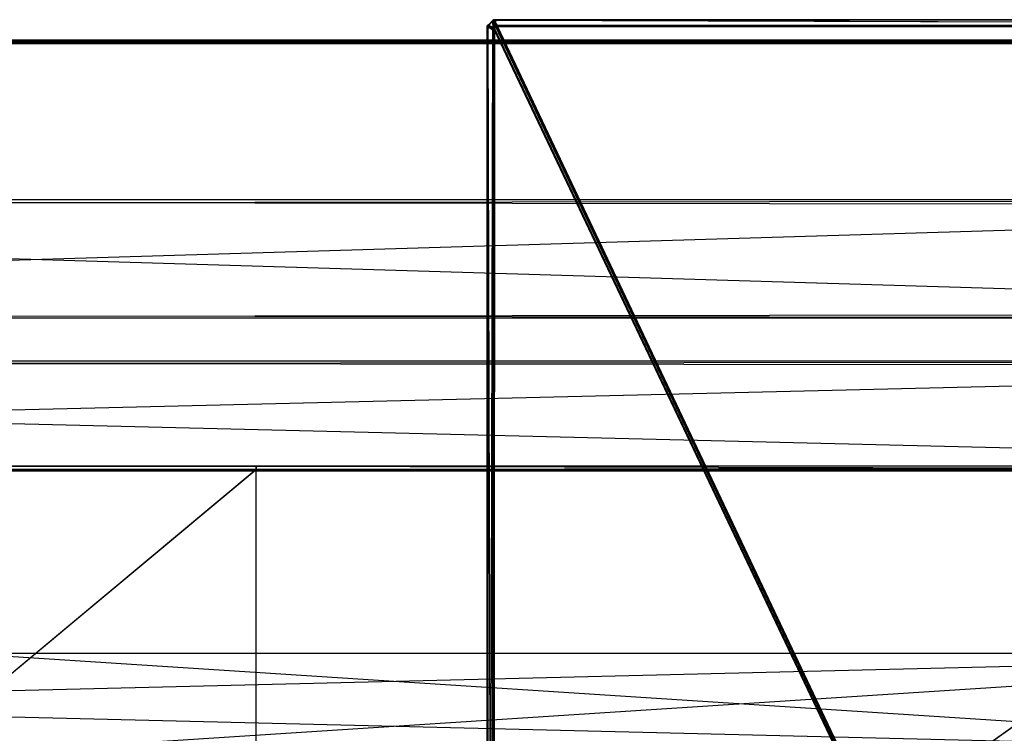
# Model space of a CAD drawing. Extents: x 0 to 0.8, y -0.501 to 0.
# Tile 96 of 111: x 0.486 to 0.643, y -0.114 to 0. Entities that reach past the tile are written whole.
import ezdxf

# ---------------------------------------------------------------- set-up
doc = ezdxf.new("R2010")
doc.units = 0
for name, color, linetype in [('L11_DRAWERBOXO_5___REPLACEMTFOR', 7, 'CONTINUOUS'), ('L24_DRAWERBOXU_2___REPLACEMTFOR', 7, 'CONTINUOUS'), ('L29_KORPUS2_5___REPLACEMTFOREMP', 7, 'CONTINUOUS'), ('L30_KORPUS2_5___REPLACEMTFOREMP', 7, 'CONTINUOUS'), ('L31_KORPUS2_4___REPLACEMTFOREMP', 7, 'CONTINUOUS'), ('L39_KORPUS1_0___REPLACEMTFOREMP', 7, 'CONTINUOUS'), ('L3_ABDECKPL_0___REPLACEMTFOREMP', 7, 'CONTINUOUS')]:
    doc.layers.add(name, color=color, linetype=linetype)

msp = doc.modelspace()

# ---------------------------------------------------------------- linework, layer by layer
at = {"layer": 'L11_DRAWERBOXO_5___REPLACEMTFOR', "color": 250}
for points, invisible_edges in [([(0.724055, -0.11701, 0.462567), (0.477745, -0.101038, 0.462567), (0.477745, -0.11701, 0.462567), (0.724055, -0.11701, 0.462567)], 13), ([(0.477745, -0.101038, 0.462567), (0.724055, -0.11701, 0.462567), (0.724055, -0.101038, 0.462567), (0.477745, -0.101038, 0.462567)], 14), ([(0.477745, -0.101038, 0.378577), (0.724055, -0.101038, 0.462567), (0.724055, -0.101038, 0.378577), (0.477745, -0.101038, 0.378577)], 13), ([(0.724055, -0.101038, 0.462567), (0.477745, -0.101038, 0.378577), (0.477745, -0.101038, 0.462567), (0.724055, -0.101038, 0.462567)], 14), ([(0.724055, -0.101038, 0.378577), (0.477745, -0.11701, 0.378577), (0.477745, -0.101038, 0.378577), (0.724055, -0.101038, 0.378577)], 13), ([(0.477745, -0.11701, 0.378577), (0.724055, -0.101038, 0.378577), (0.724055, -0.11701, 0.378577), (0.477745, -0.11701, 0.378577)], 14)]:
    msp.add_3dface(points, dxfattribs=dict(at, invisible_edges=invisible_edges))
at = {"layer": 'L24_DRAWERBOXU_2___REPLACEMTFOR', "color": 250}
for points, invisible_edges in [([(0.7263, -0.11701, 0.235041), (0.068985, -0.101038, 0.235041), (0.068985, -0.11701, 0.235041), (0.7263, -0.11701, 0.235041)], 13), ([(0.068985, -0.101038, 0.235041), (0.7263, -0.11701, 0.235041), (0.7263, -0.101038, 0.235041), (0.068985, -0.101038, 0.235041)], 14), ([(0.068985, -0.101038, 0.235041), (0.7263, -0.101038, 0.100056), (0.068985, -0.101038, 0.100056), (0.068985, -0.101038, 0.235041)], 13), ([(0.7263, -0.101038, 0.100056), (0.068985, -0.101038, 0.235041), (0.7263, -0.101038, 0.235041), (0.7263, -0.101038, 0.100056)], 14), ([(0.7263, -0.101038, 0.100056), (0.068985, -0.11701, 0.100056), (0.068985, -0.101038, 0.100056), (0.7263, -0.101038, 0.100056)], 13), ([(0.068985, -0.11701, 0.100056), (0.7263, -0.101038, 0.100056), (0.7263, -0.11701, 0.100056), (0.068985, -0.11701, 0.100056)], 14)]:
    msp.add_3dface(points, dxfattribs=dict(at, invisible_edges=invisible_edges))
at = {"layer": 'L29_KORPUS2_5___REPLACEMTFOREMP', "color": 250}
for points, invisible_edges in [([(0.779358, -0.054449, 0.006851), (0.1, -0.055073, 0.006851), (0.1, -0.054449, 0.006851), (0.779358, -0.054449, 0.006851)], 13), ([(0.1, -0.055073, 0.006851), (0.779358, -0.054449, 0.006851), (0.779358, -0.055073, 0.006851), (0.1, -0.055073, 0.006851)], 14), ([(0.779358, -0.055073, 0.148599), (0.1, -0.054449, 0.148599), (0.1, -0.055073, 0.148599), (0.779358, -0.055073, 0.148599)], 13), ([(0.1, -0.054449, 0.148599), (0.779358, -0.055073, 0.148599), (0.779358, -0.054449, 0.148599), (0.1, -0.054449, 0.148599)], 14), ([(0.1, -0.054449, 0.007213), (0.779358, -0.054449, 0.006851), (0.1, -0.054449, 0.006851), (0.1, -0.054449, 0.007213)], 13), ([(0.779358, -0.054449, 0.006851), (0.1, -0.054449, 0.007213), (0.779358, -0.054449, 0.007213), (0.779358, -0.054449, 0.006851)], 14), ([(0.1, -0.054449, 0.148055), (0.779358, -0.054449, 0.007213), (0.1, -0.054449, 0.007213), (0.1, -0.054449, 0.148055)], 13), ([(0.779358, -0.054449, 0.007213), (0.1, -0.054449, 0.148055), (0.779358, -0.054449, 0.148055), (0.779358, -0.054449, 0.007213)], 14), ([(0.1, -0.054449, 0.148599), (0.779358, -0.054449, 0.148055), (0.1, -0.054449, 0.148055), (0.1, -0.054449, 0.148599)], 13), ([(0.779358, -0.054449, 0.148055), (0.1, -0.054449, 0.148599), (0.779358, -0.054449, 0.148599), (0.779358, -0.054449, 0.148055)], 14), ([(0.779358, -0.055073, 0.006851), (0.1, -0.071506, 0.006851), (0.1, -0.055073, 0.006851), (0.779358, -0.055073, 0.006851)], 13), ([(0.1, -0.071506, 0.006851), (0.779358, -0.055073, 0.006851), (0.779358, -0.071506, 0.006851), (0.1, -0.071506, 0.006851)], 14), ([(0.779358, -0.071506, 0.148599), (0.1, -0.055073, 0.148599), (0.1, -0.071506, 0.148599), (0.779358, -0.071506, 0.148599)], 13), ([(0.1, -0.055073, 0.148599), (0.779358, -0.071506, 0.148599), (0.779358, -0.055073, 0.148599), (0.1, -0.055073, 0.148599)], 14), ([(0.779358, -0.071905, 0.148599), (0.1, -0.071506, 0.148599), (0.1, -0.071905, 0.148599), (0.779358, -0.071905, 0.148599)], 13), ([(0.1, -0.071506, 0.148599), (0.779358, -0.071905, 0.148599), (0.779358, -0.071506, 0.148599), (0.1, -0.071506, 0.148599)], 14), ([(0.779358, -0.071506, 0.006851), (0.1, -0.071905, 0.006851), (0.1, -0.071506, 0.006851), (0.779358, -0.071506, 0.006851)], 13), ([(0.1, -0.071905, 0.006851), (0.779358, -0.071506, 0.006851), (0.779358, -0.071905, 0.006851), (0.1, -0.071905, 0.006851)], 14), ([(0.779358, -0.071905, 0.007213), (0.1, -0.071905, 0.006851), (0.779358, -0.071905, 0.006851), (0.779358, -0.071905, 0.007213)], 13), ([(0.1, -0.071905, 0.006851), (0.779358, -0.071905, 0.007213), (0.1, -0.071905, 0.007213), (0.1, -0.071905, 0.006851)], 14), ([(0.779358, -0.071905, 0.148055), (0.1, -0.071905, 0.007213), (0.779358, -0.071905, 0.007213), (0.779358, -0.071905, 0.148055)], 13), ([(0.1, -0.071905, 0.007213), (0.779358, -0.071905, 0.148055), (0.1, -0.071905, 0.148055), (0.1, -0.071905, 0.007213)], 14), ([(0.779358, -0.071905, 0.148599), (0.1, -0.071905, 0.148055), (0.779358, -0.071905, 0.148055), (0.779358, -0.071905, 0.148599)], 13), ([(0.1, -0.071905, 0.148055), (0.779358, -0.071905, 0.148599), (0.1, -0.071905, 0.148599), (0.1, -0.071905, 0.148055)], 14)]:
    msp.add_3dface(points, dxfattribs=dict(at, invisible_edges=invisible_edges))
at = {"layer": 'L30_KORPUS2_5___REPLACEMTFOREMP', "color": 250}
for points, invisible_edges in [([(0.032383, -0.071163, 0.023923), (0.523741, -0.071163, 0.00749), (0.032383, -0.071163, 0.00749), (0.032383, -0.071163, 0.023923)], 13), ([(0.523741, -0.071163, 0.00749), (0.032383, -0.071163, 0.023923), (0.523741, -0.071163, 0.023923), (0.523741, -0.071163, 0.00749)], 14), ([(0.032383, -0.071163, 0.00749), (0.523741, -0.071163, 0.006866), (0.032383, -0.071163, 0.006866), (0.032383, -0.071163, 0.00749)], 13), ([(0.523741, -0.071163, 0.006866), (0.032383, -0.071163, 0.00749), (0.523741, -0.071163, 0.00749), (0.523741, -0.071163, 0.006866)], 14), ([(0.523741, -0.071707, 0.024322), (0.032383, -0.071163, 0.024322), (0.032383, -0.071707, 0.024322), (0.523741, -0.071707, 0.024322)], 13), ([(0.032383, -0.071163, 0.024322), (0.523741, -0.071707, 0.024322), (0.523741, -0.071163, 0.024322), (0.032383, -0.071163, 0.024322)], 14), ([(0.032383, -0.071163, 0.024322), (0.523741, -0.071163, 0.023923), (0.032383, -0.071163, 0.023923), (0.032383, -0.071163, 0.024322)], 13), ([(0.523741, -0.071163, 0.023923), (0.032383, -0.071163, 0.024322), (0.523741, -0.071163, 0.024322), (0.523741, -0.071163, 0.023923)], 14), ([(0.523741, -0.071163, 0.006866), (0.032383, -0.071707, 0.006866), (0.032383, -0.071163, 0.006866), (0.523741, -0.071163, 0.006866)], 13), ([(0.032383, -0.071707, 0.006866), (0.523741, -0.071163, 0.006866), (0.523741, -0.071707, 0.006866), (0.032383, -0.071707, 0.006866)], 14), ([(0.523741, -0.071707, 0.006866), (0.032383, -0.480549, 0.006866), (0.032383, -0.071707, 0.006866), (0.523741, -0.071707, 0.006866)], 13), ([(0.032383, -0.480549, 0.006866), (0.523741, -0.071707, 0.006866), (0.523741, -0.480549, 0.006866), (0.032383, -0.480549, 0.006866)], 14), ([(0.032383, -0.480549, 0.024322), (0.523741, -0.071707, 0.024322), (0.032383, -0.071707, 0.024322), (0.032383, -0.480549, 0.024322)], 13), ([(0.523741, -0.071707, 0.024322), (0.032383, -0.480549, 0.024322), (0.523741, -0.480549, 0.024322), (0.523741, -0.071707, 0.024322)], 14), ([(0.523741, -0.071163, 0.023923), (0.773099, -0.071163, 0.00749), (0.523741, -0.071163, 0.00749), (0.523741, -0.071163, 0.023923)], 13), ([(0.773099, -0.071163, 0.00749), (0.523741, -0.071163, 0.023923), (0.773099, -0.071163, 0.023923), (0.773099, -0.071163, 0.00749)], 14), ([(0.523741, -0.071163, 0.00749), (0.773099, -0.071163, 0.006866), (0.523741, -0.071163, 0.006866), (0.523741, -0.071163, 0.00749)], 13), ([(0.773099, -0.071163, 0.006866), (0.523741, -0.071163, 0.00749), (0.773099, -0.071163, 0.00749), (0.773099, -0.071163, 0.006866)], 14), ([(0.773099, -0.071707, 0.024322), (0.523741, -0.071163, 0.024322), (0.523741, -0.071707, 0.024322), (0.773099, -0.071707, 0.024322)], 13), ([(0.523741, -0.071163, 0.024322), (0.773099, -0.071707, 0.024322), (0.773099, -0.071163, 0.024322), (0.523741, -0.071163, 0.024322)], 14), ([(0.523741, -0.071163, 0.024322), (0.773099, -0.071163, 0.023923), (0.523741, -0.071163, 0.023923), (0.523741, -0.071163, 0.024322)], 13), ([(0.773099, -0.071163, 0.023923), (0.523741, -0.071163, 0.024322), (0.773099, -0.071163, 0.024322), (0.773099, -0.071163, 0.023923)], 14), ([(0.773099, -0.071163, 0.006866), (0.523741, -0.071707, 0.006866), (0.523741, -0.071163, 0.006866), (0.773099, -0.071163, 0.006866)], 13), ([(0.523741, -0.071707, 0.006866), (0.773099, -0.071163, 0.006866), (0.773099, -0.071707, 0.006866), (0.523741, -0.071707, 0.006866)], 14), ([(0.773099, -0.071707, 0.006866), (0.523741, -0.480549, 0.006866), (0.523741, -0.071707, 0.006866), (0.773099, -0.071707, 0.006866)], 13), ([(0.523741, -0.480549, 0.006866), (0.773099, -0.071707, 0.006866), (0.773099, -0.480549, 0.006866), (0.523741, -0.480549, 0.006866)], 14), ([(0.523741, -0.480549, 0.024322), (0.773099, -0.071707, 0.024322), (0.523741, -0.071707, 0.024322), (0.523741, -0.480549, 0.024322)], 13), ([(0.773099, -0.071707, 0.024322), (0.523741, -0.480549, 0.024322), (0.773099, -0.480549, 0.024322), (0.773099, -0.071707, 0.024322)], 14)]:
    msp.add_3dface(points, dxfattribs=dict(at, invisible_edges=invisible_edges))
at = {"layer": 'L31_KORPUS2_4___REPLACEMTFOREMP', "color": 250}
for points, invisible_edges in [([(0.2, -0.028722, 0.59026), (0.777388, -0.028722, 0.591044), (0.777388, -0.028722, 0.59026), (0.2, -0.028722, 0.59026)], 13), ([(0.777388, -0.028722, 0.591044), (0.2, -0.028722, 0.59026), (0.2, -0.028722, 0.591044), (0.777388, -0.028722, 0.591044)], 14), ([(0.2, -0.028722, 0.59026), (0.777388, -0.028722, 0.551358), (0.2, -0.028722, 0.551358), (0.2, -0.028722, 0.59026)], 13), ([(0.777388, -0.028722, 0.551358), (0.2, -0.028722, 0.59026), (0.777388, -0.028722, 0.59026), (0.777388, -0.028722, 0.551358)], 14), ([(0.2, -0.028722, 0.551358), (0.777388, -0.028722, 0.550836), (0.2, -0.028722, 0.550836), (0.2, -0.028722, 0.551358)], 13), ([(0.777388, -0.028722, 0.550836), (0.2, -0.028722, 0.551358), (0.777388, -0.028722, 0.551358), (0.777388, -0.028722, 0.550836)], 14), ([(0.777388, -0.029528, 0.591044), (0.2, -0.028722, 0.591044), (0.2, -0.029528, 0.591044), (0.777388, -0.029528, 0.591044)], 13), ([(0.2, -0.028722, 0.591044), (0.777388, -0.029528, 0.591044), (0.777388, -0.028722, 0.591044), (0.2, -0.028722, 0.591044)], 14), ([(0.777388, -0.028722, 0.550836), (0.2, -0.029528, 0.550836), (0.2, -0.028722, 0.550836), (0.777388, -0.028722, 0.550836)], 13), ([(0.2, -0.029528, 0.550836), (0.777388, -0.028722, 0.550836), (0.777388, -0.029528, 0.550836), (0.2, -0.029528, 0.550836)], 14), ([(0.777388, -0.046914, 0.591044), (0.2, -0.029528, 0.591044), (0.2, -0.046914, 0.591044), (0.777388, -0.046914, 0.591044)], 13), ([(0.2, -0.029528, 0.591044), (0.777388, -0.046914, 0.591044), (0.777388, -0.029528, 0.591044), (0.2, -0.029528, 0.591044)], 14), ([(0.777388, -0.029528, 0.550836), (0.2, -0.046914, 0.550836), (0.2, -0.029528, 0.550836), (0.777388, -0.029528, 0.550836)], 13), ([(0.2, -0.046914, 0.550836), (0.777388, -0.029528, 0.550836), (0.777388, -0.046914, 0.550836), (0.2, -0.046914, 0.550836)], 14), ([(0.777388, -0.046914, 0.550836), (0.2, -0.047546, 0.550836), (0.2, -0.046914, 0.550836), (0.777388, -0.046914, 0.550836)], 13), ([(0.2, -0.047546, 0.550836), (0.777388, -0.046914, 0.550836), (0.777388, -0.047546, 0.550836), (0.2, -0.047546, 0.550836)], 14), ([(0.777388, -0.047546, 0.591044), (0.2, -0.046914, 0.591044), (0.2, -0.047546, 0.591044), (0.777388, -0.047546, 0.591044)], 13), ([(0.2, -0.046914, 0.591044), (0.777388, -0.047546, 0.591044), (0.777388, -0.046914, 0.591044), (0.2, -0.046914, 0.591044)], 14), ([(0.777388, -0.047546, 0.591044), (0.2, -0.047546, 0.59026), (0.777388, -0.047546, 0.59026), (0.777388, -0.047546, 0.591044)], 13), ([(0.2, -0.047546, 0.59026), (0.777388, -0.047546, 0.591044), (0.2, -0.047546, 0.591044), (0.2, -0.047546, 0.59026)], 14), ([(0.777388, -0.047546, 0.59026), (0.2, -0.047546, 0.551358), (0.777388, -0.047546, 0.551358), (0.777388, -0.047546, 0.59026)], 13), ([(0.2, -0.047546, 0.551358), (0.777388, -0.047546, 0.59026), (0.2, -0.047546, 0.59026), (0.2, -0.047546, 0.551358)], 14), ([(0.777388, -0.047546, 0.551358), (0.2, -0.047546, 0.550836), (0.777388, -0.047546, 0.550836), (0.777388, -0.047546, 0.551358)], 13), ([(0.2, -0.047546, 0.550836), (0.777388, -0.047546, 0.551358), (0.2, -0.047546, 0.551358), (0.2, -0.047546, 0.550836)], 14)]:
    msp.add_3dface(points, dxfattribs=dict(at, invisible_edges=invisible_edges))
at = {"layer": 'L39_KORPUS1_0___REPLACEMTFOREMP', "color": 8}
for points, invisible_edges in [([(0.797254, -0.003361, 0.007289), (0.1, -0.003262, 0.00719), (0.1, -0.003361, 0.007289), (0.797254, -0.003361, 0.007289)], 13), ([(0.1, -0.003262, 0.00719), (0.797254, -0.003361, 0.007289), (0.797295, -0.003262, 0.00719), (0.1, -0.003262, 0.00719)], 14), ([(0.1, -0.003262, 0.000565), (0.797295, -0.003262, 0.007018), (0.797295, -0.003262, 0.000565), (0.1, -0.003262, 0.000565)], 13), ([(0.797295, -0.003262, 0.007018), (0.1, -0.003262, 0.000565), (0.1, -0.003262, 0.007018), (0.797295, -0.003262, 0.007018)], 14), ([(0.1, -0.003262, 0.007018), (0.797295, -0.003262, 0.00719), (0.797295, -0.003262, 0.007018), (0.1, -0.003262, 0.007018)], 13), ([(0.797295, -0.003262, 0.00719), (0.1, -0.003262, 0.007018), (0.1, -0.003262, 0.00719), (0.797295, -0.003262, 0.00719)], 14), ([(0.797295, -0.003262, 0.0005), (0.1, -0.003326, 0.000436), (0.1, -0.003262, 0.0005), (0.797295, -0.003262, 0.0005)], 13), ([(0.1, -0.003326, 0.000436), (0.797295, -0.003262, 0.0005), (0.797268, -0.003326, 0.000436), (0.1, -0.003326, 0.000436)], 14), ([(0.1, -0.003262, 0.0005), (0.797295, -0.003262, 0.000565), (0.797295, -0.003262, 0.0005), (0.1, -0.003262, 0.0005)], 13), ([(0.797295, -0.003262, 0.000565), (0.1, -0.003262, 0.0005), (0.1, -0.003262, 0.000565), (0.797295, -0.003262, 0.000565)], 14), ([(0.797268, -0.003326, 0.000436), (0.1, -0.003682, 0.00008), (0.1, -0.003326, 0.000436), (0.797268, -0.003326, 0.000436)], 13), ([(0.1, -0.003682, 0.00008), (0.797268, -0.003326, 0.000436), (0.797121, -0.003682, 0.000079), (0.1, -0.003682, 0.00008)], 14), ([(0.797111, -0.003705, 0.007633), (0.1, -0.003361, 0.007289), (0.1, -0.003705, 0.007633), (0.797111, -0.003705, 0.007633)], 13), ([(0.1, -0.003361, 0.007289), (0.797111, -0.003705, 0.007633), (0.797254, -0.003361, 0.007289), (0.1, -0.003361, 0.007289)], 14), ([(0.797121, -0.003682, 0.000079), (0.1, -0.003762), (0.1, -0.003682, 0.00008), (0.797121, -0.003682, 0.000079)], 13), ([(0.1, -0.003762), (0.797121, -0.003682, 0.000079), (0.797088, -0.003762), (0.1, -0.003762)], 14), ([(0.797088, -0.003762, 0.00769), (0.1, -0.003705, 0.007633), (0.1, -0.003762, 0.00769), (0.797088, -0.003762, 0.00769)], 13), ([(0.1, -0.003705, 0.007633), (0.797088, -0.003762, 0.00769), (0.797111, -0.003705, 0.007633), (0.1, -0.003705, 0.007633)], 14), ([(0.797088, -0.003762), (0.1, -0.003856), (0.1, -0.003762), (0.797088, -0.003762)], 13), ([(0.1, -0.003856), (0.797088, -0.003762), (0.797088, -0.003856), (0.1, -0.003856)], 14), ([(0.797088, -0.003857, 0.00769), (0.1, -0.003762, 0.00769), (0.1, -0.003857, 0.00769), (0.797088, -0.003857, 0.00769)], 13), ([(0.1, -0.003762, 0.00769), (0.797088, -0.003857, 0.00769), (0.797088, -0.003762, 0.00769), (0.1, -0.003762, 0.00769)], 14), ([(0.797088, -0.003856), (0.1, -0.500668), (0.1, -0.003856), (0.797088, -0.003856)], 13), ([(0.1, -0.500668), (0.797088, -0.003856), (0.797091, -0.500668), (0.1, -0.500668)], 10), ([(0.1, -0.500666, 0.00769), (0.797088, -0.003857, 0.00769), (0.1, -0.003857, 0.00769), (0.1, -0.500666, 0.00769)], 13), ([(0.797088, -0.003857, 0.00769), (0.1, -0.500666, 0.00769), (0.797091, -0.500666, 0.00769), (0.797088, -0.003857, 0.00769)], 10)]:
    msp.add_3dface(points, dxfattribs=dict(at, invisible_edges=invisible_edges))
at = {"layer": 'L3_ABDECKPL_0___REPLACEMTFOREMP', "color": 39}
for points, invisible_edges in [([(0.561351, -0.000209, 0.592354), (0.561559, 0, 0.592216), (0.561351, -0.000209, 0.592216), (0.561351, -0.000209, 0.592354)], 13), ([(0.561559, 0, 0.592216), (0.561351, -0.000209, 0.592354), (0.561559, 0, 0.592354), (0.561559, 0, 0.592216)], 14), ([(0.561559, 0, 0.592216), (0.561405, -0.000297, 0.592115), (0.561351, -0.000209, 0.592216), (0.561559, 0, 0.592216)], 13), ([(0.561409, -0.000304, 0.602325), (0.561559, 0, 0.602216), (0.561351, -0.000209, 0.602216), (0.561409, -0.000304, 0.602325)], 13), ([(0.561351, -0.000209, 0.602216), (0.561559, 0, 0.602038), (0.561351, -0.000209, 0.602038), (0.561351, -0.000209, 0.602216)], 13), ([(0.561559, 0, 0.602038), (0.561351, -0.000209, 0.602216), (0.561559, 0, 0.602216), (0.561559, 0, 0.602038)], 14), ([(0.561351, -0.000209, 0.602038), (0.561559, 0, 0.592354), (0.561351, -0.000209, 0.592354), (0.561351, -0.000209, 0.602038)], 13), ([(0.561559, 0, 0.592354), (0.561351, -0.000209, 0.602038), (0.561559, 0, 0.602038), (0.561559, 0, 0.592354)], 14), ([(0.561405, -0.000297, 0.592115), (0.561559, 0, 0.592216), (0.561601, -0.000101, 0.592115), (0.561405, -0.000297, 0.592115)], 14), ([(0.561559, 0, 0.602216), (0.561409, -0.000304, 0.602325), (0.561604, -0.000108, 0.602325), (0.561559, 0, 0.602216)], 14), ([(0.561559, 0, 0.602216), (0.561822, 0, 0.602038), (0.561559, 0, 0.602038), (0.561559, 0, 0.602216)], 13), ([(0.561822, 0, 0.602038), (0.561559, 0, 0.602216), (0.561822, 0, 0.602216), (0.561822, 0, 0.602038)], 14), ([(0.561559, 0, 0.602038), (0.561822, 0, 0.592354), (0.561559, 0, 0.592354), (0.561559, 0, 0.602038)], 13), ([(0.561822, 0, 0.592354), (0.561559, 0, 0.602038), (0.561822, 0, 0.602038), (0.561822, 0, 0.592354)], 14), ([(0.561604, -0.000108, 0.602325), (0.561822, 0, 0.602216), (0.561559, 0, 0.602216), (0.561604, -0.000108, 0.602325)], 13), ([(0.561559, 0, 0.592354), (0.561822, 0, 0.592216), (0.561559, 0, 0.592216), (0.561559, 0, 0.592354)], 13), ([(0.561822, 0, 0.592216), (0.561559, 0, 0.592354), (0.561822, 0, 0.592354), (0.561822, 0, 0.592216)], 14), ([(0.561559, 0, 0.592216), (0.561864, -0.000101, 0.592115), (0.561601, -0.000101, 0.592115), (0.561559, 0, 0.592216)], 13), ([(0.561864, -0.000101, 0.592115), (0.561559, 0, 0.592216), (0.561822, 0, 0.592216), (0.561864, -0.000101, 0.592115)], 14), ([(0.561822, 0, 0.602216), (0.561604, -0.000108, 0.602325), (0.561867, -0.000108, 0.602325), (0.561822, 0, 0.602216)], 14), ([(0.561822, 0, 0.602216), (0.798748, 0, 0.602038), (0.561822, 0, 0.602038), (0.561822, 0, 0.602216)], 13), ([(0.798748, 0, 0.602038), (0.561822, 0, 0.602216), (0.798748, 0, 0.602216), (0.798748, 0, 0.602038)], 14), ([(0.561822, 0, 0.602038), (0.798748, 0, 0.592354), (0.561822, 0, 0.592354), (0.561822, 0, 0.602038)], 13), ([(0.798748, 0, 0.592354), (0.561822, 0, 0.602038), (0.798748, 0, 0.602038), (0.798748, 0, 0.592354)], 14), ([(0.561867, -0.000108, 0.602325), (0.798748, 0, 0.602216), (0.561822, 0, 0.602216), (0.561867, -0.000108, 0.602325)], 13), ([(0.561822, 0, 0.592354), (0.798748, 0, 0.592216), (0.561822, 0, 0.592216), (0.561822, 0, 0.592354)], 13), ([(0.798748, 0, 0.592216), (0.561822, 0, 0.592354), (0.798748, 0, 0.592354), (0.798748, 0, 0.592216)], 14), ([(0.561822, 0, 0.592216), (0.798706, -0.000101, 0.592115), (0.561864, -0.000101, 0.592115), (0.561822, 0, 0.592216)], 13), ([(0.798706, -0.000101, 0.592115), (0.561822, 0, 0.592216), (0.798748, 0, 0.592216), (0.798706, -0.000101, 0.592115)], 14), ([(0.798748, 0, 0.602216), (0.561867, -0.000108, 0.602325), (0.798703, -0.000108, 0.602325), (0.798748, 0, 0.602216)], 14), ([(0.560668, -0.001044, 0.602325), (0.560758, -0.000801, 0.602216), (0.560559, -0.000999, 0.602216), (0.560668, -0.001044, 0.602325)], 13), ([(0.560758, -0.000801, 0.592216), (0.560661, -0.001041, 0.592115), (0.560559, -0.000999, 0.592216), (0.560758, -0.000801, 0.592216)], 13), ([(0.560559, -0.000999, 0.592354), (0.560758, -0.000801, 0.592216), (0.560559, -0.000999, 0.592216), (0.560559, -0.000999, 0.592354)], 13), ([(0.560758, -0.000801, 0.592216), (0.560559, -0.000999, 0.592354), (0.560758, -0.000801, 0.592354), (0.560758, -0.000801, 0.592216)], 14), ([(0.560559, -0.000999, 0.602216), (0.560758, -0.000801, 0.602038), (0.560559, -0.000999, 0.602038), (0.560559, -0.000999, 0.602216)], 13), ([(0.560758, -0.000801, 0.602038), (0.560559, -0.000999, 0.602216), (0.560758, -0.000801, 0.602216), (0.560758, -0.000801, 0.602038)], 14), ([(0.560559, -0.000999, 0.602038), (0.560758, -0.000801, 0.592354), (0.560559, -0.000999, 0.592354), (0.560559, -0.000999, 0.602038)], 13), ([(0.560758, -0.000801, 0.592354), (0.560559, -0.000999, 0.602038), (0.560758, -0.000801, 0.602038), (0.560758, -0.000801, 0.592354)], 14), ([(0.560559, -0.000999, 0.602216), (0.560559, -0.001267, 0.602038), (0.560559, -0.001267, 0.602216), (0.560559, -0.000999, 0.602216)], 13), ([(0.560559, -0.001267, 0.602038), (0.560559, -0.000999, 0.602216), (0.560559, -0.000999, 0.602038), (0.560559, -0.001267, 0.602038)], 14), ([(0.560559, -0.000999, 0.602038), (0.560559, -0.001267, 0.592354), (0.560559, -0.001267, 0.602038), (0.560559, -0.000999, 0.602038)], 13), ([(0.560559, -0.001267, 0.592354), (0.560559, -0.000999, 0.602038), (0.560559, -0.000999, 0.592354), (0.560559, -0.001267, 0.592354)], 14), ([(0.560668, -0.001312, 0.602325), (0.560559, -0.000999, 0.602216), (0.560559, -0.001267, 0.602216), (0.560668, -0.001312, 0.602325)], 13), ([(0.560559, -0.000999, 0.602216), (0.560668, -0.001312, 0.602325), (0.560668, -0.001044, 0.602325), (0.560559, -0.000999, 0.602216)], 14), ([(0.560559, -0.000999, 0.592354), (0.560559, -0.001267, 0.592216), (0.560559, -0.001267, 0.592354), (0.560559, -0.000999, 0.592354)], 13), ([(0.560559, -0.001267, 0.592216), (0.560559, -0.000999, 0.592354), (0.560559, -0.000999, 0.592216), (0.560559, -0.001267, 0.592216)], 14), ([(0.560661, -0.001041, 0.592115), (0.560559, -0.001267, 0.592216), (0.560559, -0.000999, 0.592216), (0.560661, -0.001041, 0.592115)], 13), ([(0.560559, -0.001267, 0.592216), (0.560661, -0.001041, 0.592115), (0.560661, -0.001309, 0.592115), (0.560559, -0.001267, 0.592216)], 14), ([(0.560559, -0.001267, 0.602216), (0.560559, -0.318345, 0.602038), (0.560559, -0.318345, 0.602216), (0.560559, -0.001267, 0.602216)], 13), ([(0.560559, -0.318345, 0.602038), (0.560559, -0.001267, 0.602216), (0.560559, -0.001267, 0.602038), (0.560559, -0.318345, 0.602038)], 14), ([(0.560559, -0.001267, 0.602038), (0.560559, -0.318345, 0.592354), (0.560559, -0.318345, 0.602038), (0.560559, -0.001267, 0.602038)], 13), ([(0.560559, -0.318345, 0.592354), (0.560559, -0.001267, 0.602038), (0.560559, -0.001267, 0.592354), (0.560559, -0.318345, 0.592354)], 14), ([(0.560668, -0.31839, 0.602325), (0.560559, -0.001267, 0.602216), (0.560559, -0.318345, 0.602216), (0.560668, -0.31839, 0.602325)], 13), ([(0.560559, -0.001267, 0.602216), (0.560668, -0.31839, 0.602325), (0.560668, -0.001312, 0.602325), (0.560559, -0.001267, 0.602216)], 14), ([(0.560559, -0.001267, 0.592354), (0.560559, -0.318345, 0.592216), (0.560559, -0.318345, 0.592354), (0.560559, -0.001267, 0.592354)], 13), ([(0.560559, -0.318345, 0.592216), (0.560559, -0.001267, 0.592354), (0.560559, -0.001267, 0.592216), (0.560559, -0.318345, 0.592216)], 14), ([(0.560661, -0.001309, 0.592115), (0.560559, -0.318345, 0.592216), (0.560559, -0.001267, 0.592216), (0.560661, -0.001309, 0.592115)], 13), ([(0.560559, -0.318345, 0.592216), (0.560661, -0.001309, 0.592115), (0.560661, -0.318387, 0.592115), (0.560559, -0.318345, 0.592216)], 14), ([(0.560661, -0.001041, 0.592115), (0.560758, -0.000801, 0.592216), (0.560847, -0.000855, 0.592115), (0.560661, -0.001041, 0.592115)], 14), ([(0.560847, -0.000855, 0.592115), (0.561489, -0.001384, 0.591287), (0.560661, -0.001041, 0.592115), (0.560847, -0.000855, 0.592115)], 13), ([(0.561489, -0.001384, 0.591287), (0.560661, -0.001309, 0.592115), (0.560661, -0.001041, 0.592115), (0.561489, -0.001384, 0.591287)], 13), ([(0.560661, -0.001309, 0.592115), (0.561489, -0.001384, 0.591287), (0.561489, -0.001652, 0.591287), (0.560661, -0.001309, 0.592115)], 14), ([(0.561489, -0.001652, 0.591287), (0.560661, -0.318387, 0.592115), (0.560661, -0.001309, 0.592115), (0.561489, -0.001652, 0.591287)], 13), ([(0.560758, -0.000801, 0.602216), (0.560668, -0.001044, 0.602325), (0.560853, -0.000859, 0.602325), (0.560758, -0.000801, 0.602216)], 14), ([(0.561499, -0.001389, 0.603156), (0.560853, -0.000859, 0.602325), (0.560668, -0.001044, 0.602325), (0.561499, -0.001389, 0.603156)], 13), ([(0.561499, -0.001656, 0.603156), (0.560668, -0.001044, 0.602325), (0.560668, -0.001312, 0.602325), (0.561499, -0.001656, 0.603156)], 13), ([(0.560668, -0.001044, 0.602325), (0.561499, -0.001656, 0.603156), (0.561499, -0.001389, 0.603156), (0.560668, -0.001044, 0.602325)], 14), ([(0.561499, -0.318734, 0.603156), (0.560668, -0.001312, 0.602325), (0.560668, -0.31839, 0.602325), (0.561499, -0.318734, 0.603156)], 13), ([(0.560668, -0.001312, 0.602325), (0.561499, -0.318734, 0.603156), (0.561499, -0.001656, 0.603156), (0.560668, -0.001312, 0.602325)], 14), ([(0.560853, -0.000859, 0.602325), (0.561351, -0.000209, 0.602216), (0.560758, -0.000801, 0.602216), (0.560853, -0.000859, 0.602325)], 13), ([(0.561351, -0.000209, 0.592216), (0.560847, -0.000855, 0.592115), (0.560758, -0.000801, 0.592216), (0.561351, -0.000209, 0.592216)], 13), ([(0.560758, -0.000801, 0.592354), (0.561351, -0.000209, 0.592216), (0.560758, -0.000801, 0.592216), (0.560758, -0.000801, 0.592354)], 13), ([(0.561351, -0.000209, 0.592216), (0.560758, -0.000801, 0.592354), (0.561351, -0.000209, 0.592354), (0.561351, -0.000209, 0.592216)], 14), ([(0.560758, -0.000801, 0.602216), (0.561351, -0.000209, 0.602038), (0.560758, -0.000801, 0.602038), (0.560758, -0.000801, 0.602216)], 13), ([(0.561351, -0.000209, 0.602038), (0.560758, -0.000801, 0.602216), (0.561351, -0.000209, 0.602216), (0.561351, -0.000209, 0.602038)], 14), ([(0.560758, -0.000801, 0.602038), (0.561351, -0.000209, 0.592354), (0.560758, -0.000801, 0.592354), (0.560758, -0.000801, 0.602038)], 13), ([(0.561351, -0.000209, 0.592354), (0.560758, -0.000801, 0.602038), (0.561351, -0.000209, 0.602038), (0.561351, -0.000209, 0.592354)], 14), ([(0.560847, -0.000855, 0.592115), (0.561351, -0.000209, 0.592216), (0.561405, -0.000297, 0.592115), (0.560847, -0.000855, 0.592115)], 14), ([(0.561405, -0.000297, 0.592115), (0.561579, -0.001294, 0.591287), (0.560847, -0.000855, 0.592115), (0.561405, -0.000297, 0.592115)], 13), ([(0.561489, -0.001384, 0.591287), (0.560847, -0.000855, 0.592115), (0.561579, -0.001294, 0.591287), (0.561489, -0.001384, 0.591287)], 14), ([(0.561351, -0.000209, 0.602216), (0.560853, -0.000859, 0.602325), (0.561409, -0.000304, 0.602325), (0.561351, -0.000209, 0.602216)], 14), ([(0.561588, -0.0013, 0.603156), (0.561409, -0.000304, 0.602325), (0.560853, -0.000859, 0.602325), (0.561588, -0.0013, 0.603156)], 13), ([(0.560853, -0.000859, 0.602325), (0.561499, -0.001389, 0.603156), (0.561588, -0.0013, 0.603156), (0.560853, -0.000859, 0.602325)], 14), ([(0.561601, -0.000101, 0.592115), (0.56185, -0.001024, 0.591287), (0.561405, -0.000297, 0.592115), (0.561601, -0.000101, 0.592115)], 13), ([(0.561579, -0.001294, 0.591287), (0.561405, -0.000297, 0.592115), (0.56185, -0.001024, 0.591287), (0.561579, -0.001294, 0.591287)], 14), ([(0.561855, -0.001033, 0.603156), (0.561604, -0.000108, 0.602325), (0.561409, -0.000304, 0.602325), (0.561855, -0.001033, 0.603156)], 13), ([(0.561409, -0.000304, 0.602325), (0.561588, -0.0013, 0.603156), (0.561855, -0.001033, 0.603156), (0.561409, -0.000304, 0.602325)], 14), ([(0.561579, -0.001294, 0.591287), (0.561559, -0.001413, 0.591216), (0.561489, -0.001384, 0.591287), (0.561579, -0.001294, 0.591287)], 13), ([(0.561559, -0.001413, 0.591216), (0.561489, -0.001652, 0.591287), (0.561489, -0.001384, 0.591287), (0.561559, -0.001413, 0.591216)], 13), ([(0.561489, -0.001652, 0.591287), (0.561559, -0.001413, 0.591216), (0.561559, -0.001681, 0.591216), (0.561489, -0.001652, 0.591287)], 14), ([(0.561559, -0.001413, 0.603216), (0.561588, -0.0013, 0.603156), (0.561499, -0.001389, 0.603156), (0.561559, -0.001413, 0.603216)], 13), ([(0.561499, -0.001656, 0.603156), (0.561559, -0.001413, 0.603216), (0.561499, -0.001389, 0.603156), (0.561499, -0.001656, 0.603156)], 14), ([(0.561559, -0.001413, 0.603216), (0.561499, -0.001656, 0.603156), (0.561559, -0.001681, 0.603216), (0.561559, -0.001413, 0.603216)], 13), ([(0.561559, -0.001413, 0.591216), (0.561579, -0.001294, 0.591287), (0.561641, -0.001331, 0.591216), (0.561559, -0.001413, 0.591216)], 14), ([(0.561588, -0.0013, 0.603156), (0.561559, -0.001413, 0.603216), (0.561641, -0.001331, 0.603216), (0.561588, -0.0013, 0.603156)], 14), ([(0.56165, -0.001451, 0.603216), (0.561641, -0.001331, 0.603216), (0.561559, -0.001413, 0.603216), (0.56165, -0.001451, 0.603216)], 13), ([(0.561641, -0.001331, 0.591216), (0.561653, -0.001452, 0.591216), (0.561559, -0.001413, 0.591216), (0.561641, -0.001331, 0.591216)], 13), ([(0.56165, -0.001681, 0.603216), (0.561559, -0.001413, 0.603216), (0.561559, -0.001681, 0.603216), (0.56165, -0.001681, 0.603216)], 13), ([(0.561559, -0.001413, 0.603216), (0.56165, -0.001681, 0.603216), (0.56165, -0.001451, 0.603216), (0.561559, -0.001413, 0.603216)], 14), ([(0.561653, -0.001452, 0.591216), (0.561559, -0.001681, 0.591216), (0.561559, -0.001413, 0.591216), (0.561653, -0.001452, 0.591216)], 13), ([(0.561559, -0.001681, 0.591216), (0.561653, -0.001452, 0.591216), (0.561653, -0.001681, 0.591216), (0.561559, -0.001681, 0.591216)], 14), ([(0.56185, -0.001024, 0.591287), (0.561641, -0.001331, 0.591216), (0.561579, -0.001294, 0.591287), (0.56185, -0.001024, 0.591287)], 13), ([(0.561641, -0.001331, 0.603216), (0.561855, -0.001033, 0.603156), (0.561588, -0.0013, 0.603156), (0.561641, -0.001331, 0.603216)], 13), ([(0.56185, -0.001024, 0.591287), (0.561601, -0.000101, 0.592115), (0.561945, -0.000929, 0.591287), (0.56185, -0.001024, 0.591287)], 14), ([(0.561601, -0.000101, 0.592115), (0.562206, -0.000929, 0.591287), (0.561945, -0.000929, 0.591287), (0.561601, -0.000101, 0.592115)], 13), ([(0.562206, -0.000929, 0.591287), (0.561601, -0.000101, 0.592115), (0.561864, -0.000101, 0.592115), (0.562206, -0.000929, 0.591287)], 14), ([(0.561604, -0.000108, 0.602325), (0.561855, -0.001033, 0.603156), (0.561949, -0.000939, 0.603156), (0.561604, -0.000108, 0.602325)], 14), ([(0.561949, -0.000939, 0.603156), (0.561867, -0.000108, 0.602325), (0.561604, -0.000108, 0.602325), (0.561949, -0.000939, 0.603156)], 13), ([(0.561641, -0.001331, 0.591216), (0.56185, -0.001024, 0.591287), (0.561887, -0.001086, 0.591216), (0.561641, -0.001331, 0.591216)], 14), ([(0.561855, -0.001033, 0.603156), (0.561641, -0.001331, 0.603216), (0.561887, -0.001086, 0.603216), (0.561855, -0.001033, 0.603156)], 14), ([(0.561705, -0.001395, 0.603216), (0.561887, -0.001086, 0.603216), (0.561641, -0.001331, 0.603216), (0.561705, -0.001395, 0.603216)], 13), ([(0.561887, -0.001086, 0.591216), (0.561708, -0.001397, 0.591216), (0.561641, -0.001331, 0.591216), (0.561887, -0.001086, 0.591216)], 13), ([(0.561641, -0.001331, 0.603216), (0.56165, -0.001451, 0.603216), (0.561705, -0.001395, 0.603216), (0.561641, -0.001331, 0.603216)], 14), ([(0.561653, -0.001452, 0.591216), (0.561641, -0.001331, 0.591216), (0.561708, -0.001397, 0.591216), (0.561653, -0.001452, 0.591216)], 14), ([(0.56165, -0.001451, 0.603216), (0.798384, -0.499638, 0.603216), (0.561705, -0.001395, 0.603216), (0.56165, -0.001451, 0.603216)], 10), ([(0.56165, -0.001681, 0.603216), (0.798384, -0.499638, 0.603216), (0.56165, -0.001451, 0.603216), (0.56165, -0.001681, 0.603216)], 13), ([(0.561708, -0.001397, 0.591216), (0.561653, -0.001681, 0.591216), (0.561653, -0.001452, 0.591216), (0.561708, -0.001397, 0.591216)], 13), ([(0.561653, -0.001681, 0.591216), (0.561708, -0.001397, 0.591216), (0.561653, -0.318759, 0.591216), (0.561653, -0.001681, 0.591216)], 10), ([(0.561653, -0.318759, 0.591216), (0.561708, -0.001397, 0.591216), (0.561653, -0.31901, 0.591216), (0.561653, -0.318759, 0.591216)], 13), ([(0.798384, -0.499635, 0.591216), (0.561653, -0.31901, 0.591216), (0.561708, -0.001397, 0.591216), (0.798384, -0.499635, 0.591216)], 10), ([(0.561887, -0.001086, 0.603216), (0.561705, -0.001395, 0.603216), (0.561951, -0.00115, 0.603216), (0.561887, -0.001086, 0.603216)], 14), ([(0.561705, -0.001395, 0.603216), (0.798384, -0.499638, 0.603216), (0.561951, -0.00115, 0.603216), (0.561705, -0.001395, 0.603216)], 13), ([(0.561708, -0.001397, 0.591216), (0.561887, -0.001086, 0.591216), (0.561953, -0.001152, 0.591216), (0.561708, -0.001397, 0.591216)], 14), ([(0.798384, -0.499635, 0.591216), (0.561708, -0.001397, 0.591216), (0.561953, -0.001152, 0.591216), (0.798384, -0.499635, 0.591216)], 13), ([(0.561945, -0.000929, 0.591287), (0.561887, -0.001086, 0.591216), (0.56185, -0.001024, 0.591287), (0.561945, -0.000929, 0.591287)], 13), ([(0.561887, -0.001086, 0.603216), (0.561949, -0.000939, 0.603156), (0.561855, -0.001033, 0.603156), (0.561887, -0.001086, 0.603216)], 13), ([(0.561864, -0.000101, 0.592115), (0.798364, -0.000929, 0.591287), (0.562206, -0.000929, 0.591287), (0.561864, -0.000101, 0.592115)], 13), ([(0.798364, -0.000929, 0.591287), (0.561864, -0.000101, 0.592115), (0.798706, -0.000101, 0.592115), (0.798364, -0.000929, 0.591287)], 14), ([(0.561867, -0.000108, 0.602325), (0.798359, -0.000939, 0.603156), (0.798703, -0.000108, 0.602325), (0.561867, -0.000108, 0.602325)], 13), ([(0.798359, -0.000939, 0.603156), (0.561867, -0.000108, 0.602325), (0.56221, -0.000939, 0.603156), (0.798359, -0.000939, 0.603156)], 14), ([(0.561867, -0.000108, 0.602325), (0.561949, -0.000939, 0.603156), (0.56221, -0.000939, 0.603156), (0.561867, -0.000108, 0.602325)], 14), ([(0.561887, -0.001086, 0.591216), (0.561945, -0.000929, 0.591287), (0.561974, -0.000999, 0.591216), (0.561887, -0.001086, 0.591216)], 14), ([(0.561949, -0.000939, 0.603156), (0.561887, -0.001086, 0.603216), (0.561974, -0.000999, 0.603216), (0.561949, -0.000939, 0.603156)], 14), ([(0.561951, -0.00115, 0.603216), (0.561974, -0.000999, 0.603216), (0.561887, -0.001086, 0.603216), (0.561951, -0.00115, 0.603216)], 13), ([(0.561974, -0.000999, 0.591216), (0.561953, -0.001152, 0.591216), (0.561887, -0.001086, 0.591216), (0.561974, -0.000999, 0.591216)], 13), ([(0.561945, -0.000929, 0.591287), (0.562235, -0.000999, 0.591216), (0.561974, -0.000999, 0.591216), (0.561945, -0.000929, 0.591287)], 13), ([(0.562235, -0.000999, 0.591216), (0.561945, -0.000929, 0.591287), (0.562206, -0.000929, 0.591287), (0.562235, -0.000999, 0.591216)], 14), ([(0.561974, -0.000999, 0.603216), (0.56221, -0.000939, 0.603156), (0.561949, -0.000939, 0.603156), (0.561974, -0.000999, 0.603216)], 13), ([(0.561974, -0.000999, 0.603216), (0.561951, -0.00115, 0.603216), (0.562011, -0.00109, 0.603216), (0.561974, -0.000999, 0.603216)], 14), ([(0.561951, -0.00115, 0.603216), (0.798384, -0.499638, 0.603216), (0.562011, -0.00109, 0.603216), (0.561951, -0.00115, 0.603216)], 10), ([(0.561953, -0.001152, 0.591216), (0.561974, -0.000999, 0.591216), (0.562012, -0.001093, 0.591216), (0.561953, -0.001152, 0.591216)], 14), ([(0.798384, -0.499635, 0.591216), (0.561953, -0.001152, 0.591216), (0.562012, -0.001093, 0.591216), (0.798384, -0.499635, 0.591216)], 10), ([(0.56221, -0.000939, 0.603156), (0.561974, -0.000999, 0.603216), (0.562235, -0.000999, 0.603216), (0.56221, -0.000939, 0.603156)], 14), ([(0.562011, -0.00109, 0.603216), (0.562235, -0.000999, 0.603216), (0.561974, -0.000999, 0.603216), (0.562011, -0.00109, 0.603216)], 13), ([(0.562235, -0.000999, 0.591216), (0.562012, -0.001093, 0.591216), (0.561974, -0.000999, 0.591216), (0.562235, -0.000999, 0.591216)], 13), ([(0.562235, -0.000999, 0.603216), (0.562011, -0.00109, 0.603216), (0.562235, -0.00109, 0.603216), (0.562235, -0.000999, 0.603216)], 14), ([(0.562011, -0.00109, 0.603216), (0.798384, -0.499638, 0.603216), (0.562235, -0.00109, 0.603216), (0.562011, -0.00109, 0.603216)], 13), ([(0.562012, -0.001093, 0.591216), (0.562235, -0.000999, 0.591216), (0.562235, -0.001093, 0.591216), (0.562012, -0.001093, 0.591216)], 14), ([(0.798384, -0.499635, 0.591216), (0.562012, -0.001093, 0.591216), (0.562235, -0.001093, 0.591216), (0.798384, -0.499635, 0.591216)], 13), ([(0.562206, -0.000929, 0.591287), (0.798335, -0.000999, 0.591216), (0.562235, -0.000999, 0.591216), (0.562206, -0.000929, 0.591287)], 13), ([(0.798335, -0.000999, 0.591216), (0.562206, -0.000929, 0.591287), (0.798364, -0.000929, 0.591287), (0.798335, -0.000999, 0.591216)], 14), ([(0.562235, -0.000999, 0.603216), (0.798359, -0.000939, 0.603156), (0.56221, -0.000939, 0.603156), (0.562235, -0.000999, 0.603216)], 13), ([(0.798359, -0.000939, 0.603156), (0.562235, -0.000999, 0.603216), (0.798335, -0.000999, 0.603216), (0.798359, -0.000939, 0.603156)], 14), ([(0.798335, -0.00109, 0.603216), (0.562235, -0.000999, 0.603216), (0.562235, -0.00109, 0.603216), (0.798335, -0.00109, 0.603216)], 13), ([(0.562235, -0.000999, 0.603216), (0.798335, -0.00109, 0.603216), (0.798335, -0.000999, 0.603216), (0.562235, -0.000999, 0.603216)], 14), ([(0.798335, -0.000999, 0.591216), (0.562235, -0.001093, 0.591216), (0.562235, -0.000999, 0.591216), (0.798335, -0.000999, 0.591216)], 13), ([(0.562235, -0.001093, 0.591216), (0.798335, -0.000999, 0.591216), (0.798335, -0.001093, 0.591216), (0.562235, -0.001093, 0.591216)], 14), ([(0.562235, -0.00109, 0.603216), (0.798384, -0.499638, 0.603216), (0.798335, -0.00109, 0.603216), (0.562235, -0.00109, 0.603216)], 10), ([(0.798384, -0.499635, 0.591216), (0.562235, -0.001093, 0.591216), (0.798335, -0.001093, 0.591216), (0.798384, -0.499635, 0.591216)], 10), ([(0.560661, -0.318387, 0.592115), (0.561489, -0.001652, 0.591287), (0.561489, -0.31873, 0.591287), (0.560661, -0.318387, 0.592115)], 14), ([(0.561559, -0.001681, 0.591216), (0.561489, -0.31873, 0.591287), (0.561489, -0.001652, 0.591287), (0.561559, -0.001681, 0.591216)], 13), ([(0.561489, -0.31873, 0.591287), (0.561559, -0.001681, 0.591216), (0.561559, -0.318759, 0.591216), (0.561489, -0.31873, 0.591287)], 14), ([(0.561499, -0.318734, 0.603156), (0.561559, -0.001681, 0.603216), (0.561499, -0.001656, 0.603156), (0.561499, -0.318734, 0.603156)], 14), ([(0.561559, -0.001681, 0.603216), (0.561499, -0.318734, 0.603156), (0.561559, -0.318759, 0.603216), (0.561559, -0.001681, 0.603216)], 13), ([(0.56165, -0.318759, 0.603216), (0.561559, -0.001681, 0.603216), (0.561559, -0.318759, 0.603216), (0.56165, -0.318759, 0.603216)], 13), ([(0.561559, -0.001681, 0.603216), (0.56165, -0.318759, 0.603216), (0.56165, -0.001681, 0.603216), (0.561559, -0.001681, 0.603216)], 14), ([(0.561653, -0.001681, 0.591216), (0.561559, -0.318759, 0.591216), (0.561559, -0.001681, 0.591216), (0.561653, -0.001681, 0.591216)], 13), ([(0.561559, -0.318759, 0.591216), (0.561653, -0.001681, 0.591216), (0.561653, -0.318759, 0.591216), (0.561559, -0.318759, 0.591216)], 14), ([(0.56165, -0.318759, 0.603216), (0.798384, -0.499638, 0.603216), (0.56165, -0.001681, 0.603216), (0.56165, -0.318759, 0.603216)], 10)]:
    msp.add_3dface(points, dxfattribs=dict(at, invisible_edges=invisible_edges))

doc.saveas('drawing.dxf')
